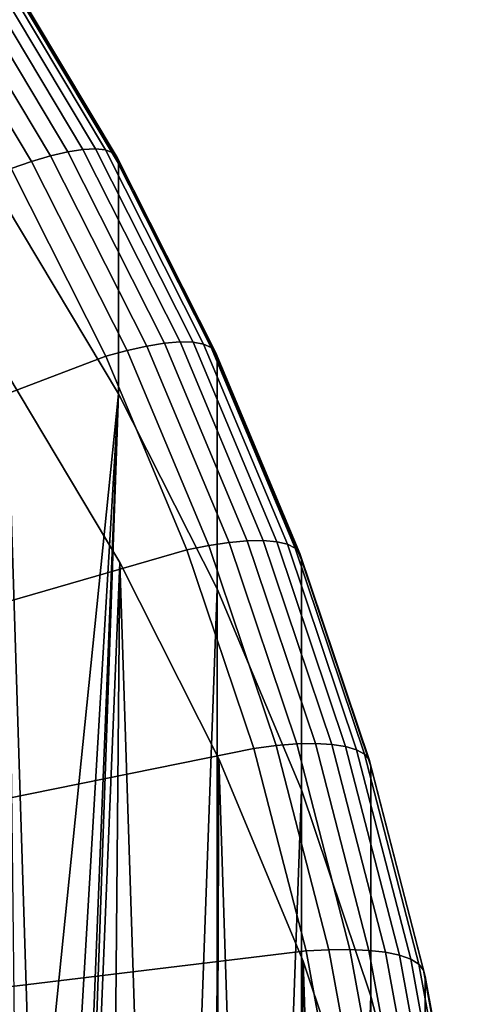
# Model space of a CAD drawing. Header units: metres. Extents: x -24 to 94, y -256 to 25.
# Tile 52 of 195: x 19.18 to 22.28, y -217.65 to -210.77. Entities that reach past the tile are written whole.
import ezdxf

# ---------------------------------------------------------------- set-up
doc = ezdxf.new("R2010")
doc.units = ezdxf.units.M
doc.layers.add('solid_10_061_003_XXX', color=7, linetype='CONTINUOUS')

msp = doc.modelspace()

# ---------------------------------------------------------------- linework, layer by layer
at = {"layer": 'solid_10_061_003_XXX'}
for points in [[(18.6252, -210.437881, 333.320648), (19.391678, -211.72023, 333.664246), (19.51161, -211.691986, 333.523254), (18.740393, -210.401718, 333.177551)], [(18.740393, -210.401718, 333.177551), (19.51161, -211.691986, 333.523254), (19.616434, -211.675613, 333.368988), (18.841074, -210.378418, 333.021423)], [(18.841074, -210.378418, 333.021423), (19.616434, -211.675613, 333.368988), (19.704517, -211.671387, 333.203827), (18.925674, -210.368362, 332.854675)], [(18.925674, -210.368362, 332.854675), (19.704517, -211.671387, 333.203827), (19.774488, -211.679352, 333.030365), (18.992878, -210.371704, 332.679962)], [(18.992878, -210.371704, 332.679962), (19.774488, -211.679352, 333.030365), (19.825253, -211.699402, 332.851257), (19.041637, -210.388382, 332.499969)], [(19.041637, -210.388382, 332.499969), (19.825253, -211.699402, 332.851257), (19.856024, -211.731201, 332.669342), (19.071192, -210.418152, 332.317505)], [(19.071192, -210.418152, 332.317505), (19.856024, -211.731201, 332.669342), (19.866323, -211.774246, 332.487579), (19.081085, -210.46051, 332.13559)], [(19.258505, -211.759918, 333.789734), (18.497292, -210.486374, 333.448486), (18.359789, -210.545883, 333.558258), (19.115339, -211.809937, 333.896942)], [(18.497292, -210.486374, 333.448486), (19.258505, -211.759918, 333.789734), (19.391678, -211.72023, 333.664246), (18.6252, -210.437881, 333.320648)], [(19.081085, -210.46051, 332.13559), (19.866323, -211.774246, 332.487579), (19.866327, -213.383545, 326.481628), (19.081087, -212.069809, 326.129608)], [(19.258505, -211.759918, 333.789734), (19.925894, -213.081635, 334.14386), (20.063681, -213.051086, 334.020844), (19.391678, -211.72023, 333.664246)], [(19.391678, -211.72023, 333.664246), (20.063681, -213.051086, 334.020844), (20.187771, -213.031082, 333.88208), (19.51161, -211.691986, 333.523254)], [(19.51161, -211.691986, 333.523254), (20.187771, -213.031082, 333.88208), (20.296227, -213.021912, 333.729736), (19.616434, -211.675613, 333.368988)], [(19.616434, -211.675613, 333.368988), (20.296227, -213.021912, 333.729736), (20.387363, -213.023727, 333.566193), (19.704517, -211.671387, 333.203827)], [(19.704517, -211.671387, 333.203827), (20.387363, -213.023727, 333.566193), (20.459757, -213.036499, 333.393982), (19.774488, -211.679352, 333.030365)], [(19.774488, -211.679352, 333.030365), (20.459757, -213.036499, 333.393982), (20.512281, -213.060013, 333.21582), (19.825253, -211.699402, 332.851257)], [(19.825253, -211.699402, 332.851257), (20.512281, -213.060013, 333.21582), (20.544119, -213.093933, 333.034485), (19.856024, -211.731201, 332.669342)], [(19.856024, -211.731201, 332.669342), (20.544119, -213.093933, 333.034485), (20.554775, -213.13768, 332.852936), (19.866323, -211.774246, 332.487579)], [(19.925894, -213.081635, 334.14386), (19.258505, -211.759918, 333.789734), (19.115339, -211.809937, 333.896942), (19.777756, -213.121811, 334.248474)], [(19.866323, -211.774246, 332.487579), (20.554775, -213.13768, 332.852936), (20.55476, -214.746948, 326.846954), (19.866327, -213.383545, 326.481628)], [(17.513292, -213.98436, 335.660461), (19.777756, -213.121811, 334.248474), (19.115339, -211.809937, 333.896942), (16.953339, -212.847061, 335.355713)], [(19.866327, -213.383545, 326.481628), (19.175629, -220.165466, 328.298828), (18.865913, -218.82251, 327.938995), (19.081087, -212.069809, 326.129608)], [(20.063681, -213.051086, 334.020844), (20.637938, -214.423996, 334.388702), (20.765577, -214.412476, 334.252228), (20.187771, -213.031082, 333.88208)], [(20.187771, -213.031082, 333.88208), (20.765577, -214.412476, 334.252228), (20.877138, -214.410721, 334.101868), (20.296227, -213.021912, 333.729736)], [(20.296227, -213.021912, 333.729736), (20.877138, -214.410721, 334.101868), (20.970882, -214.418777, 333.940002), (20.387363, -213.023727, 333.566193)], [(20.387363, -213.023727, 333.566193), (20.970882, -214.418777, 333.940002), (21.045349, -214.436493, 333.769135), (20.459757, -213.036499, 333.393982)], [(20.459757, -213.036499, 333.393982), (21.045349, -214.436493, 333.769135), (21.099377, -214.463623, 333.591919), (20.512281, -213.060013, 333.21582)], [(20.496206, -214.445114, 334.509216), (19.925894, -213.081635, 334.14386), (19.777756, -213.121811, 334.248474), (20.34384, -214.475159, 334.611084)], [(19.925894, -213.081635, 334.14386), (20.496206, -214.445114, 334.509216), (20.637938, -214.423996, 334.388702), (20.063681, -213.051086, 334.020844)], [(20.512281, -213.060013, 333.21582), (21.099377, -214.463623, 333.591919), (21.132126, -214.49971, 333.411133), (20.544119, -213.093933, 333.034485)], [(20.544119, -213.093933, 333.034485), (21.132126, -214.49971, 333.411133), (21.143085, -214.544189, 333.229797), (20.554775, -213.13768, 332.852936)], [(17.99159, -215.155914, 335.974365), (20.34384, -214.475159, 334.611084), (19.777756, -213.121811, 334.248474), (17.513292, -213.98436, 335.660461)], [(20.554775, -213.13768, 332.852936), (21.143085, -214.544189, 333.229797), (21.143068, -216.153427, 327.223816), (20.55476, -214.746948, 326.846954)], [(18.991241, -222.284836, 287.455658), (19.08507, -213.240662, 321.784576), (19.874424, -214.562958, 322.138885), (19.792717, -223.603699, 287.809052)], [(19.383038, -222.691528, 324.316956), (19.486984, -224.063339, 324.684509), (19.874424, -214.562958, 322.138885), (19.08507, -213.240662, 321.784576)], [(19.1756, -221.330002, 323.952118), (19.383038, -222.691528, 324.316956), (19.08507, -213.240662, 321.784576)], [(19.866327, -213.383545, 326.481628), (19.383024, -221.526703, 328.663574), (19.175629, -220.165466, 328.298828)], [(19.866327, -213.383545, 326.481628), (19.48699, -222.898834, 329.031219), (19.383024, -221.526703, 328.663574)], [(19.866327, -213.383545, 326.481628), (19.48699, -224.274597, 329.399872), (19.48699, -222.898834, 329.031219)], [(20.55476, -214.746948, 326.846954), (19.866327, -233.789886, 331.949493), (19.48699, -224.274597, 329.399872), (19.866327, -213.383545, 326.481628)], [(20.637938, -214.423996, 334.388702), (21.111647, -215.832245, 334.766052), (21.242216, -215.829437, 334.631897), (20.765577, -214.412476, 334.252228)], [(20.765577, -214.412476, 334.252228), (21.242216, -215.829437, 334.631897), (21.356339, -215.835297, 334.483582), (20.877138, -214.410721, 334.101868)], [(20.877138, -214.410721, 334.101868), (21.356339, -215.835297, 334.483582), (21.452234, -215.849747, 334.323425), (20.970882, -214.418777, 333.940002)], [(20.970882, -214.418777, 333.940002), (21.452234, -215.849747, 334.323425), (21.52841, -215.872543, 334.1539), (21.045349, -214.436493, 333.769135)], [(18.386005, -216.356262, 336.29599), (20.810822, -215.863403, 334.983063), (20.34384, -214.475159, 334.611084), (17.99159, -215.155914, 335.974365)], [(20.966661, -215.843689, 334.883972), (20.496206, -214.445114, 334.509216), (20.34384, -214.475159, 334.611084), (20.810822, -215.863403, 334.983063)], [(20.496206, -214.445114, 334.509216), (20.966661, -215.843689, 334.883972), (21.111647, -215.832245, 334.766052), (20.637938, -214.423996, 334.388702)], [(21.045349, -214.436493, 333.769135), (21.52841, -215.872543, 334.1539), (21.583677, -215.903351, 333.977692), (21.099377, -214.463623, 333.591919)], [(21.099377, -214.463623, 333.591919), (21.583677, -215.903351, 333.977692), (21.617178, -215.941681, 333.797516), (21.132126, -214.49971, 333.411133)], [(21.132126, -214.49971, 333.411133), (21.617178, -215.941681, 333.797516), (21.628389, -215.986908, 333.616364), (21.143085, -214.544189, 333.229797)], [(21.143085, -214.544189, 333.229797), (21.628389, -215.986908, 333.616364), (21.628386, -217.596191, 327.610382), (21.143068, -216.153427, 327.223816)], [(19.486984, -224.063339, 324.684509), (19.793854, -235.085144, 327.637817), (20.495941, -233.717682, 327.271393), (19.874424, -214.562958, 322.138885)], [(19.792717, -223.603699, 287.809052), (19.874424, -214.562958, 322.138885), (20.565744, -215.935501, 322.506683), (20.496191, -224.973724, 288.176147)], [(20.495941, -233.717682, 327.271393), (20.565744, -215.935501, 322.506683), (19.874424, -214.562958, 322.138885)], [(20.55476, -214.746948, 326.846954), (20.55476, -232.426483, 331.584167), (19.866327, -233.789886, 331.949493)], [(20.55476, -214.746948, 326.846954), (21.143068, -216.153427, 327.223816), (20.55476, -232.426483, 331.584167)], [(18.694695, -217.579819, 336.62384), (21.17639, -217.279648, 335.362549), (20.810822, -215.863403, 334.983063), (18.386005, -216.356262, 336.29599)], [(21.33497, -217.270554, 335.266296), (20.966661, -215.843689, 334.883972), (20.810822, -215.863403, 334.983063), (21.17639, -217.279648, 335.362549)], [(20.966661, -215.843689, 334.883972), (21.33497, -217.270554, 335.266296), (21.482502, -217.268982, 335.151031), (21.111647, -215.832245, 334.766052)], [(21.111647, -215.832245, 334.766052), (21.482502, -217.268982, 335.151031), (21.615366, -217.275055, 335.019257), (21.242216, -215.829437, 334.631897)], [(21.242216, -215.829437, 334.631897), (21.615366, -217.275055, 335.019257), (21.731493, -217.288681, 334.873016), (21.356339, -215.835297, 334.483582)], [(21.356339, -215.835297, 334.483582), (21.731493, -217.288681, 334.873016), (21.829073, -217.309662, 334.7146), (21.452234, -215.849747, 334.323425)], [(21.452234, -215.849747, 334.323425), (21.829073, -217.309662, 334.7146), (21.906586, -217.337646, 334.546478), (21.52841, -215.872543, 334.1539)], [(20.495941, -233.717682, 327.271393), (21.096901, -232.306076, 326.893158), (20.565744, -215.935501, 322.506683)], [(20.496191, -224.973724, 288.176147), (20.565744, -215.935501, 322.506683), (21.155615, -217.351501, 322.886078), (21.098188, -226.388153, 288.555145)], [(21.096901, -232.306076, 326.893158), (21.155615, -217.351501, 322.886078), (20.565744, -215.935501, 322.506683)], [(21.52841, -215.872543, 334.1539), (21.906586, -217.337646, 334.546478), (21.962826, -217.372223, 334.371277), (21.583677, -215.903351, 333.977692)], [(21.583677, -215.903351, 333.977692), (21.962826, -217.372223, 334.371277), (21.996914, -217.412827, 334.191711), (21.617178, -215.941681, 333.797516)], [(21.617178, -215.941681, 333.797516), (21.996914, -217.412827, 334.191711), (22.008324, -217.458817, 334.010773), (21.628389, -215.986908, 333.616364)], [(21.628389, -215.986908, 333.616364), (22.008324, -217.458817, 334.010773), (22.008327, -219.06813, 328.004791), (21.628386, -217.596191, 327.610382)], [(21.143068, -216.153427, 327.223816), (21.143068, -231.019989, 331.207275), (20.55476, -232.426483, 331.584167)], [(21.143068, -216.153427, 327.223816), (21.628386, -217.596191, 327.610382), (21.143068, -231.019989, 331.207275)], [(18.916222, -218.820877, 336.95639), (21.438782, -218.717026, 335.747711), (21.17639, -217.279648, 335.362549), (18.694695, -217.579819, 336.62384)], [(21.599337, -218.718765, 335.654327), (21.33497, -217.270554, 335.266296), (21.17639, -217.279648, 335.362549), (21.438782, -218.717026, 335.747711)], [(21.33497, -217.270554, 335.266296), (21.599337, -218.718765, 335.654327), (21.748697, -218.727203, 335.541748), (21.482502, -217.268982, 335.151031)], [(21.482502, -217.268982, 335.151031), (21.748697, -218.727203, 335.541748), (21.883207, -218.742294, 335.412384), (21.615366, -217.275055, 335.019257)], [(21.615366, -217.275055, 335.019257), (21.883207, -218.742294, 335.412384), (22.000772, -218.763809, 335.26828), (21.731493, -217.288681, 334.873016)], [(21.731493, -217.288681, 334.873016), (22.000772, -218.763809, 335.26828), (22.099562, -218.791412, 335.111633), (21.829073, -217.309662, 334.7146)], [(21.829073, -217.309662, 334.7146), (22.099562, -218.791412, 335.111633), (22.178036, -218.824661, 334.944916), (21.906586, -217.337646, 334.546478)], [(21.096901, -232.306076, 326.893158), (21.593805, -230.857208, 326.504944), (21.155615, -217.351501, 322.886078)], [(21.098188, -226.388153, 288.555145), (21.155615, -217.351501, 322.886078), (21.641138, -218.804001, 323.275269), (21.595722, -227.839996, 288.944153)], [(21.593805, -230.857208, 326.504944), (21.641138, -218.804001, 323.275269), (21.155615, -217.351501, 322.886078)], [(21.906586, -217.337646, 334.546478), (22.178036, -218.824661, 334.944916), (22.234972, -218.863052, 334.770752), (21.962826, -217.372223, 334.371277)], [(21.962826, -217.372223, 334.371277), (22.234972, -218.863052, 334.770752), (22.269484, -218.905975, 334.591797), (21.996914, -217.412827, 334.191711)], [(21.996914, -217.412827, 334.191711), (22.269484, -218.905975, 334.591797), (22.281033, -218.952728, 334.411072), (22.008324, -217.458817, 334.010773)], [(22.008324, -217.458817, 334.010773), (22.281033, -218.952728, 334.411072), (22.281025, -220.561996, 328.40509), (22.008327, -219.06813, 328.004791)], [(21.628386, -217.596191, 327.610382), (21.628386, -229.57724, 330.820709), (21.143068, -231.019989, 331.207275)], [(21.628386, -217.596191, 327.610382), (22.008327, -219.06813, 328.004791), (21.628386, -229.57724, 330.820709)]]:
    msp.add_3dface(points, dxfattribs=at)

doc.saveas('drawing.dxf')
